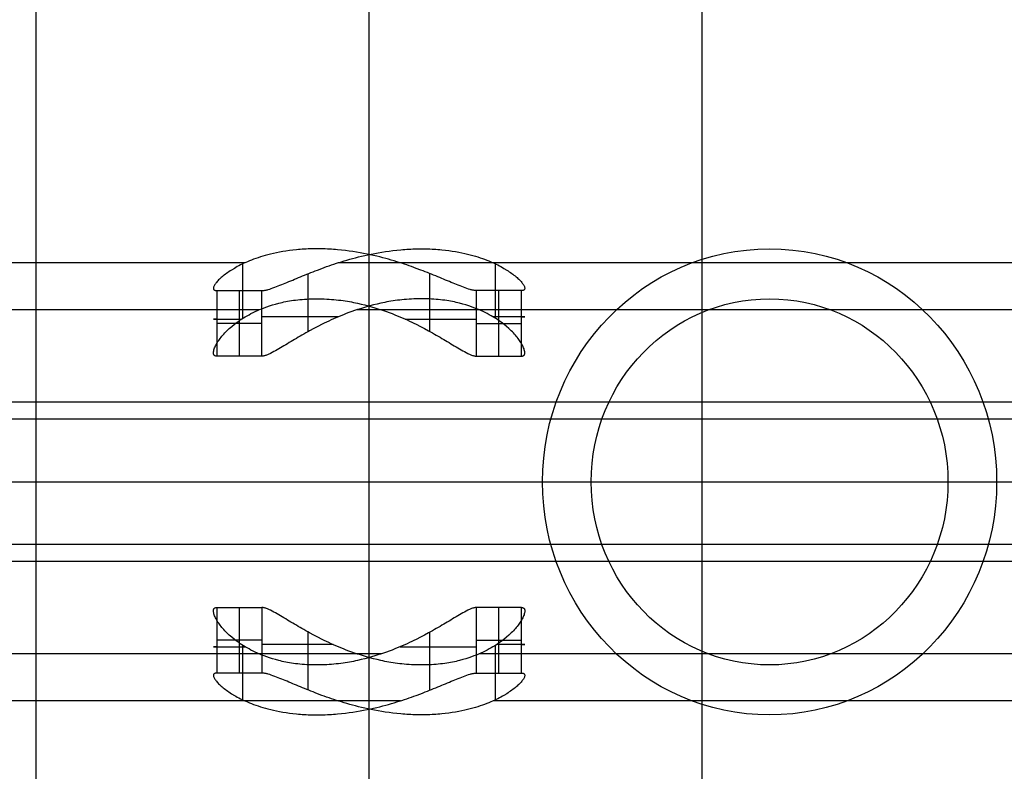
# Model space of a CAD drawing. Extents: x -334 to 592, y -3 to 481.
# Tile 6 of 37: x -20 to 10, y 31 to 54. Entities that reach past the tile are written whole.
import ezdxf

# ---------------------------------------------------------------- set-up
doc = ezdxf.new("R2010")
doc.units = 0
doc.header["$MEASUREMENT"] = 0
doc.layers.add('DEFAULT', color=178, linetype='CONTINUOUS')

msp = doc.modelspace()

# ---------------------------------------------------------------- linework, layer by layer
at = {"layer": 'DEFAULT'}
for p, q in [((-19.547, 13.519), (-19.547, 68.419)), ((-9.547, 13.519, -10), (-9.547, 68.419, -10)), ((-9.547, 13.519, 10), (-9.547, 68.419, 10)), ((0.453, 13.519), (0.453, 68.419)), ((-13.276, 46.397, 5.506), (-34.375, 46.397, 96.898)), ((-13.342, 44.73, 5.426), (-13.342, 46.368, 5.426)), ((34.672, 46.397, -202.178), (-10.485, 46.397, -6.583)), ((-5.753, 44.73, -5.426), (-5.753, 46.368, -5.426)), ((-11.376, 44.333, -6.043), (-11.376, 46.074, -6.043)), ((-7.719, 44.333, 6.043), (-7.719, 46.074, 6.043)), ((-14.12, 45.564, 2.023), (-14.12, 43.594, 2.023)), ((-14.12, 45.564, 2.023), (-12.77, 45.564, -3.823)), ((-13.445, 43.594, -0.9), (-13.445, 45.564, -0.9)), ((-12.77, 43.594, -3.823), (-12.77, 45.564, -3.823)), ((-6.325, 43.594, 3.823), (-6.325, 45.564, 3.823)), ((-4.975, 45.564, -2.023), (-6.325, 45.564, 3.823)), ((-5.65, 43.594, 0.9), (-5.65, 45.564, 0.9)), ((-4.975, 43.594, -2.023), (-4.975, 45.564, -2.023)), ((-12.849, 44.988, 5.94), (-33.875, 44.988, 97.014)), ((35.172, 44.988, -202.062), (-9.911, 44.988, -6.786)), ((-12.77, 44.579, -3.823), (-14.12, 44.579, 2.023)), ((-6.325, 44.579, 3.823), (-4.975, 44.579, -2.023)), ((-12.77, 43.594, -3.823), (-14.12, 43.594, 2.023)), ((-6.325, 43.594, 3.823), (-4.975, 43.594, -2.023)), ((43.414, 42.214, -200.159), (-25.633, 42.214, 98.917)), ((42.041, 41.701, -200.476), (-27.007, 41.701, 98.6)), ((-32.042, 39.819, 97.437), (37.005, 39.819, -201.639)), ((31.969, 37.938, -202.802), (-37.078, 37.938, 96.274)), ((30.595, 37.425, -203.119), (-38.452, 37.425, 95.957)), ((-14.12, 36.045, 2.023), (-14.12, 34.075, 2.023)), ((-14.12, 36.045, 2.023), (-12.77, 36.045, -3.823)), ((-13.445, 34.075, -0.9), (-13.445, 36.045, -0.9)), ((-12.77, 36.045, -3.823), (-12.77, 34.075, -3.823)), ((-6.325, 34.075, 3.823), (-6.325, 36.045, 3.823)), ((-4.975, 36.045, -2.023), (-6.325, 36.045, 3.823)), ((-5.65, 34.075, 0.9), (-5.65, 36.045, 0.9)), ((-4.975, 34.075, -2.023), (-4.975, 36.045, -2.023)), ((-11.376, 33.565, -6.043), (-11.376, 35.306, -6.043)), ((-7.719, 33.565, 6.043), (-7.719, 35.306, 6.043)), ((-12.77, 35.06, -3.823), (-14.12, 35.06, 2.023)), ((-13.342, 33.271, 5.426), (-13.342, 34.909, 5.426)), ((-6.325, 35.06, 3.823), (-4.975, 35.06, -2.023)), ((-5.753, 33.271, -5.426), (-5.753, 34.909, -5.426)), ((-9.183, 34.651, 6.786), (-30.21, 34.651, 97.86)), ((38.838, 34.651, -201.216), (-6.245, 34.651, -5.94)), ((-12.77, 34.075, -3.823), (-14.12, 34.075, 2.023)), ((-6.325, 34.075, 3.823), (-4.975, 34.075, -2.023)), ((-8.61, 33.242, 6.583), (-29.71, 33.242, 97.976)), ((39.337, 33.242, -201.1), (-5.819, 33.242, -5.506))]:
    msp.add_line(p, q, dxfattribs=at)
for points in [[(-6.325, 45.564, 3.823), (-6.34, 45.564, 3.888), (-6.357, 45.566, 3.952), (-6.374, 45.567, 4.015), (-6.392, 45.57, 4.076), (-6.411, 45.573, 4.137), (-6.431, 45.577, 4.197), (-6.451, 45.582, 4.256), (-6.472, 45.587, 4.314), (-6.493, 45.592, 4.371), (-6.516, 45.598, 4.427), (-6.562, 45.612, 4.535), (-6.61, 45.628, 4.64), (-6.659, 45.645, 4.741), (-6.71, 45.664, 4.837), (-6.762, 45.683, 4.93), (-6.815, 45.704, 5.018), (-6.868, 45.725, 5.102), (-6.922, 45.746, 5.183), (-6.975, 45.768, 5.259), (-7.028, 45.79, 5.33), (-7.08, 45.811, 5.398), (-7.137, 45.835, 5.469), (-7.194, 45.858, 5.537), (-7.251, 45.882, 5.602), (-7.309, 45.907, 5.666), (-7.368, 45.931, 5.727), (-7.427, 45.956, 5.787), (-7.487, 45.98, 5.844), (-7.548, 46.005, 5.9), (-7.609, 46.031, 5.954), (-7.672, 46.056, 6.006), (-7.735, 46.081, 6.057), (-7.798, 46.106, 6.106), (-7.863, 46.132, 6.154), (-7.929, 46.157, 6.201), (-7.995, 46.182, 6.246), (-8.131, 46.233, 6.333), (-8.201, 46.259, 6.375), (-8.271, 46.284, 6.416), (-8.343, 46.309, 6.455), (-8.415, 46.334, 6.493), (-8.489, 46.359, 6.53), (-8.564, 46.384, 6.565), (-8.641, 46.409, 6.599), (-8.719, 46.433, 6.632), (-8.799, 46.457, 6.663), (-8.881, 46.481, 6.693), (-8.964, 46.505, 6.721), (-9.05, 46.528, 6.748), (-9.138, 46.551, 6.774), (-9.228, 46.574, 6.798), (-9.32, 46.596, 6.82), (-9.415, 46.618, 6.841), (-9.512, 46.639, 6.86), (-9.611, 46.66, 6.877), (-9.713, 46.681, 6.891), (-9.818, 46.7, 6.904), (-9.925, 46.718, 6.913), (-10.034, 46.736, 6.92), (-10.146, 46.752, 6.924), (-10.26, 46.767, 6.924), (-10.377, 46.78, 6.922), (-10.495, 46.791, 6.915), (-10.556, 46.796, 6.91), (-10.616, 46.801, 6.905), (-10.678, 46.805, 6.898), (-10.739, 46.809, 6.89), (-10.802, 46.812, 6.881), (-10.865, 46.815, 6.872), (-10.928, 46.817, 6.861), (-10.992, 46.818, 6.848), (-11.057, 46.819, 6.835), (-11.122, 46.819, 6.821), (-11.187, 46.819, 6.805), (-11.251, 46.818, 6.789), (-11.314, 46.817, 6.772), (-11.376, 46.815, 6.754), (-11.437, 46.812, 6.735), (-11.496, 46.809, 6.715), (-11.555, 46.805, 6.695), (-11.614, 46.801, 6.674), (-11.671, 46.796, 6.653), (-11.727, 46.791, 6.631), (-11.836, 46.78, 6.584), (-11.942, 46.767, 6.536), (-12.045, 46.752, 6.485), (-12.143, 46.736, 6.433), (-12.239, 46.718, 6.379), (-12.331, 46.7, 6.323), (-12.419, 46.68, 6.266), (-12.505, 46.66, 6.208), (-12.587, 46.639, 6.15), (-12.666, 46.618, 6.09), (-12.742, 46.596, 6.03), (-12.815, 46.574, 5.969), (-12.885, 46.551, 5.908), (-12.953, 46.528, 5.847), (-13.018, 46.505, 5.785), (-13.081, 46.481, 5.723), (-13.141, 46.457, 5.661), (-13.199, 46.433, 5.597), (-13.255, 46.408, 5.534), (-13.309, 46.384, 5.47), (-13.361, 46.359, 5.405), (-13.411, 46.334, 5.34), (-13.46, 46.309, 5.274), (-13.507, 46.284, 5.207), (-13.552, 46.259, 5.14), (-13.596, 46.233, 5.072), (-13.68, 46.183, 4.934), (-13.72, 46.157, 4.864), (-13.759, 46.132, 4.793), (-13.796, 46.106, 4.722), (-13.832, 46.081, 4.65), (-13.866, 46.056, 4.576), (-13.899, 46.031, 4.502), (-13.931, 46.006, 4.427), (-13.961, 45.981, 4.35), (-13.989, 45.956, 4.272), (-14.017, 45.931, 4.193), (-14.042, 45.907, 4.112), (-14.067, 45.883, 4.029), (-14.09, 45.859, 3.945), (-14.111, 45.835, 3.859), (-14.131, 45.812, 3.771), (-14.149, 45.79, 3.687), (-14.165, 45.768, 3.599), (-14.179, 45.747, 3.508), (-14.192, 45.725, 3.412), (-14.203, 45.704, 3.313), (-14.212, 45.683, 3.21), (-14.218, 45.664, 3.105), (-14.221, 45.645, 2.995), (-14.222, 45.628, 2.883), (-14.219, 45.612, 2.768), (-14.213, 45.599, 2.65), (-14.208, 45.592, 2.59), (-14.203, 45.587, 2.529), (-14.196, 45.582, 2.468), (-14.189, 45.577, 2.406), (-14.18, 45.573, 2.344), (-14.17, 45.57, 2.281), (-14.159, 45.567, 2.217), (-14.147, 45.566, 2.153), (-14.134, 45.564, 2.088), (-14.12, 45.564, 2.023)], [(-12.77, 45.564, -3.823), (-12.754, 45.564, -3.888), (-12.738, 45.566, -3.952), (-12.721, 45.567, -4.015), (-12.703, 45.57, -4.076), (-12.684, 45.573, -4.137), (-12.664, 45.577, -4.197), (-12.644, 45.582, -4.256), (-12.623, 45.587, -4.314), (-12.601, 45.592, -4.371), (-12.579, 45.598, -4.427), (-12.533, 45.612, -4.535), (-12.485, 45.628, -4.64), (-12.435, 45.645, -4.741), (-12.384, 45.664, -4.837), (-12.332, 45.683, -4.93), (-12.28, 45.704, -5.018), (-12.226, 45.725, -5.102), (-12.173, 45.746, -5.183), (-12.12, 45.768, -5.259), (-12.067, 45.79, -5.33), (-12.015, 45.811, -5.398), (-11.958, 45.835, -5.469), (-11.901, 45.858, -5.537), (-11.843, 45.882, -5.602), (-11.785, 45.907, -5.666), (-11.727, 45.931, -5.727), (-11.667, 45.956, -5.787), (-11.607, 45.98, -5.844), (-11.547, 46.005, -5.9), (-11.485, 46.031, -5.954), (-11.423, 46.056, -6.006), (-11.36, 46.081, -6.057), (-11.296, 46.106, -6.106), (-11.232, 46.132, -6.154), (-11.166, 46.157, -6.201), (-11.099, 46.182, -6.246), (-10.963, 46.233, -6.333), (-10.894, 46.259, -6.375), (-10.823, 46.284, -6.416), (-10.752, 46.309, -6.455), (-10.679, 46.334, -6.493), (-10.606, 46.359, -6.53), (-10.531, 46.384, -6.565), (-10.454, 46.409, -6.599), (-10.376, 46.433, -6.632), (-10.296, 46.457, -6.663), (-10.214, 46.481, -6.693), (-10.13, 46.505, -6.721), (-10.045, 46.528, -6.748), (-9.957, 46.551, -6.774), (-9.867, 46.574, -6.798), (-9.775, 46.596, -6.82), (-9.68, 46.618, -6.841), (-9.583, 46.639, -6.86), (-9.483, 46.66, -6.877), (-9.381, 46.681, -6.891), (-9.277, 46.7, -6.904), (-9.17, 46.718, -6.913), (-9.06, 46.736, -6.92), (-8.949, 46.752, -6.924), (-8.834, 46.767, -6.924), (-8.718, 46.78, -6.922), (-8.599, 46.791, -6.915), (-8.539, 46.796, -6.91), (-8.478, 46.801, -6.905), (-8.417, 46.805, -6.898), (-8.355, 46.809, -6.89), (-8.293, 46.812, -6.881), (-8.23, 46.815, -6.872), (-8.166, 46.817, -6.861), (-8.102, 46.818, -6.848), (-8.038, 46.819, -6.835), (-7.973, 46.819, -6.821), (-7.908, 46.819, -6.805), (-7.844, 46.818, -6.789), (-7.781, 46.817, -6.772), (-7.719, 46.815, -6.754), (-7.658, 46.812, -6.735), (-7.598, 46.809, -6.715), (-7.539, 46.805, -6.695), (-7.481, 46.801, -6.674), (-7.424, 46.796, -6.653), (-7.368, 46.791, -6.631), (-7.258, 46.78, -6.584), (-7.152, 46.767, -6.536), (-7.05, 46.752, -6.485), (-6.951, 46.736, -6.433), (-6.856, 46.718, -6.379), (-6.764, 46.7, -6.323), (-6.675, 46.68, -6.266), (-6.59, 46.66, -6.208), (-6.508, 46.639, -6.15), (-6.429, 46.618, -6.09), (-6.353, 46.596, -6.03), (-6.28, 46.574, -5.969), (-6.209, 46.551, -5.908), (-6.142, 46.528, -5.847), (-6.077, 46.505, -5.785), (-6.014, 46.481, -5.723), (-5.954, 46.457, -5.661), (-5.895, 46.433, -5.597), (-5.839, 46.408, -5.534), (-5.786, 46.384, -5.47), (-5.733, 46.359, -5.405), (-5.683, 46.334, -5.34), (-5.635, 46.309, -5.274), (-5.588, 46.284, -5.207), (-5.542, 46.259, -5.14), (-5.498, 46.233, -5.072), (-5.414, 46.183, -4.934), (-5.374, 46.157, -4.864), (-5.336, 46.132, -4.793), (-5.299, 46.106, -4.722), (-5.263, 46.081, -4.65), (-5.229, 46.056, -4.576), (-5.196, 46.031, -4.502), (-5.164, 46.006, -4.427), (-5.134, 45.981, -4.35), (-5.105, 45.956, -4.272), (-5.078, 45.931, -4.193), (-5.052, 45.907, -4.112), (-5.028, 45.883, -4.029), (-5.005, 45.859, -3.945), (-4.983, 45.835, -3.859), (-4.963, 45.812, -3.771), (-4.946, 45.79, -3.687), (-4.93, 45.768, -3.599), (-4.916, 45.747, -3.508), (-4.903, 45.725, -3.412), (-4.892, 45.704, -3.313), (-4.883, 45.683, -3.21), (-4.877, 45.664, -3.105), (-4.873, 45.645, -2.995), (-4.873, 45.628, -2.883), (-4.876, 45.612, -2.768), (-4.882, 45.599, -2.65), (-4.886, 45.592, -2.59), (-4.892, 45.587, -2.529), (-4.898, 45.582, -2.468), (-4.906, 45.577, -2.406), (-4.915, 45.573, -2.344), (-4.924, 45.57, -2.281), (-4.935, 45.567, -2.217), (-4.947, 45.566, -2.153), (-4.961, 45.564, -2.088), (-4.975, 45.564, -2.023)], [(-14.12, 43.594, 2.023), (-14.137, 43.595, 2.103), (-14.153, 43.597, 2.18), (-14.167, 43.601, 2.254), (-14.179, 43.606, 2.325), (-14.189, 43.612, 2.394), (-14.198, 43.619, 2.461), (-14.205, 43.627, 2.526), (-14.211, 43.636, 2.589), (-14.215, 43.645, 2.65), (-14.219, 43.656, 2.71), (-14.221, 43.667, 2.768), (-14.222, 43.679, 2.826), (-14.223, 43.704, 2.937), (-14.22, 43.73, 3.046), (-14.216, 43.758, 3.152), (-14.209, 43.786, 3.253), (-14.2, 43.815, 3.351), (-14.189, 43.845, 3.444), (-14.176, 43.875, 3.535), (-14.161, 43.906, 3.622), (-14.144, 43.938, 3.708), (-14.127, 43.969, 3.792), (-14.108, 44.001, 3.874), (-14.087, 44.033, 3.954), (-14.066, 44.065, 4.032), (-14.043, 44.097, 4.109), (-14.019, 44.129, 4.184), (-13.994, 44.161, 4.258), (-13.968, 44.193, 4.331), (-13.94, 44.226, 4.403), (-13.911, 44.259, 4.473), (-13.881, 44.291, 4.542), (-13.85, 44.324, 4.611), (-13.817, 44.357, 4.679), (-13.748, 44.422, 4.813), (-13.674, 44.487, 4.945), (-13.594, 44.553, 5.075), (-13.553, 44.585, 5.14), (-13.509, 44.618, 5.204), (-13.464, 44.65, 5.268), (-13.417, 44.682, 5.332), (-13.369, 44.715, 5.395), (-13.319, 44.746, 5.458), (-13.266, 44.778, 5.52), (-13.212, 44.81, 5.583), (-13.155, 44.841, 5.645), (-13.096, 44.872, 5.707), (-13.035, 44.903, 5.768), (-12.971, 44.933, 5.829), (-12.905, 44.964, 5.89), (-12.836, 44.993, 5.951), (-12.768, 45.021, 6.008), (-12.696, 45.05, 6.067), (-12.62, 45.078, 6.126), (-12.538, 45.106, 6.187), (-12.452, 45.134, 6.247), (-12.36, 45.161, 6.308), (-12.263, 45.187, 6.367), (-12.212, 45.199, 6.397), (-12.16, 45.211, 6.426), (-12.107, 45.223, 6.456), (-12.052, 45.234, 6.484), (-11.996, 45.245, 6.513), (-11.938, 45.255, 6.54), (-11.879, 45.265, 6.568), (-11.818, 45.273, 6.594), (-11.755, 45.282, 6.621), (-11.692, 45.289, 6.646), (-11.626, 45.296, 6.671), (-11.559, 45.302, 6.695), (-11.49, 45.307, 6.718), (-11.42, 45.311, 6.74), (-11.348, 45.315, 6.762), (-11.274, 45.317, 6.782), (-11.199, 45.319, 6.802), (-11.122, 45.319, 6.821), (-11.045, 45.319, 6.838), (-10.968, 45.317, 6.853), (-10.893, 45.315, 6.867), (-10.819, 45.311, 6.879), (-10.746, 45.307, 6.89), (-10.674, 45.302, 6.899), (-10.603, 45.296, 6.907), (-10.534, 45.289, 6.913), (-10.465, 45.282, 6.918), (-10.398, 45.273, 6.922), (-10.331, 45.265, 6.925), (-10.266, 45.255, 6.926), (-10.202, 45.245, 6.927), (-10.139, 45.234, 6.926), (-10.077, 45.223, 6.924), (-10.016, 45.212, 6.921), (-9.957, 45.199, 6.918), (-9.898, 45.187, 6.913), (-9.785, 45.161, 6.902), (-9.676, 45.134, 6.888), (-9.572, 45.106, 6.872), (-9.472, 45.078, 6.853), (-9.377, 45.05, 6.833), (-9.287, 45.021, 6.812), (-9.201, 44.994, 6.791), (-9.112, 44.964, 6.766), (-9.026, 44.934, 6.74), (-8.942, 44.903, 6.713), (-8.86, 44.872, 6.685), (-8.78, 44.841, 6.655), (-8.701, 44.81, 6.624), (-8.625, 44.778, 6.592), (-8.551, 44.747, 6.559), (-8.478, 44.715, 6.524), (-8.406, 44.682, 6.489), (-8.336, 44.65, 6.452), (-8.268, 44.618, 6.414), (-8.201, 44.585, 6.375), (-8.135, 44.553, 6.335), (-8.006, 44.487, 6.253), (-7.881, 44.422, 6.167), (-7.761, 44.357, 6.077), (-7.702, 44.324, 6.031), (-7.643, 44.291, 5.983), (-7.586, 44.259, 5.933), (-7.529, 44.226, 5.883), (-7.473, 44.194, 5.831), (-7.417, 44.161, 5.777), (-7.362, 44.129, 5.722), (-7.308, 44.097, 5.664), (-7.254, 44.065, 5.605), (-7.2, 44.033, 5.544), (-7.147, 44.001, 5.481), (-7.094, 43.97, 5.416), (-7.041, 43.938, 5.349), (-6.989, 43.907, 5.279), (-6.937, 43.876, 5.206), (-6.886, 43.845, 5.131), (-6.835, 43.815, 5.051), (-6.784, 43.786, 4.968), (-6.733, 43.758, 4.88), (-6.683, 43.731, 4.787), (-6.633, 43.704, 4.69), (-6.584, 43.679, 4.589), (-6.56, 43.667, 4.537), (-6.537, 43.656, 4.484), (-6.514, 43.646, 4.429), (-6.491, 43.636, 4.371), (-6.468, 43.627, 4.312), (-6.447, 43.619, 4.251), (-6.425, 43.612, 4.187), (-6.404, 43.606, 4.12), (-6.383, 43.601, 4.051), (-6.363, 43.597, 3.978), (-6.344, 43.595, 3.902), (-6.325, 43.594, 3.823)], [(-4.975, 43.594, -2.023), (-4.957, 43.595, -2.103), (-4.942, 43.597, -2.18), (-4.928, 43.601, -2.254), (-4.916, 43.606, -2.325), (-4.906, 43.612, -2.394), (-4.897, 43.619, -2.461), (-4.89, 43.627, -2.526), (-4.884, 43.636, -2.589), (-4.879, 43.645, -2.65), (-4.876, 43.656, -2.71), (-4.874, 43.667, -2.768), (-4.872, 43.679, -2.826), (-4.872, 43.704, -2.937), (-4.874, 43.73, -3.046), (-4.879, 43.758, -3.152), (-4.886, 43.786, -3.253), (-4.895, 43.815, -3.351), (-4.906, 43.845, -3.444), (-4.919, 43.875, -3.535), (-4.934, 43.906, -3.622), (-4.95, 43.938, -3.708), (-4.968, 43.969, -3.792), (-4.987, 44.001, -3.874), (-5.007, 44.033, -3.954), (-5.029, 44.065, -4.032), (-5.051, 44.097, -4.109), (-5.075, 44.129, -4.184), (-5.1, 44.161, -4.258), (-5.127, 44.193, -4.331), (-5.154, 44.226, -4.403), (-5.183, 44.259, -4.473), (-5.213, 44.291, -4.542), (-5.245, 44.324, -4.611), (-5.278, 44.357, -4.679), (-5.347, 44.422, -4.813), (-5.421, 44.487, -4.945), (-5.5, 44.553, -5.075), (-5.542, 44.585, -5.14), (-5.586, 44.618, -5.204), (-5.631, 44.65, -5.268), (-5.677, 44.682, -5.332), (-5.726, 44.715, -5.395), (-5.776, 44.746, -5.458), (-5.829, 44.778, -5.52), (-5.883, 44.81, -5.583), (-5.94, 44.841, -5.645), (-5.999, 44.872, -5.707), (-6.06, 44.903, -5.768), (-6.124, 44.933, -5.829), (-6.19, 44.964, -5.89), (-6.259, 44.993, -5.951), (-6.326, 45.021, -6.008), (-6.398, 45.05, -6.067), (-6.475, 45.078, -6.126), (-6.557, 45.106, -6.187), (-6.643, 45.134, -6.247), (-6.735, 45.161, -6.308), (-6.832, 45.187, -6.367), (-6.882, 45.199, -6.397), (-6.934, 45.211, -6.426), (-6.988, 45.223, -6.456), (-7.043, 45.234, -6.484), (-7.099, 45.245, -6.513), (-7.157, 45.255, -6.54), (-7.216, 45.265, -6.568), (-7.277, 45.273, -6.594), (-7.339, 45.282, -6.621), (-7.403, 45.289, -6.646), (-7.469, 45.296, -6.671), (-7.536, 45.302, -6.695), (-7.604, 45.307, -6.718), (-7.675, 45.311, -6.74), (-7.747, 45.315, -6.762), (-7.82, 45.317, -6.782), (-7.896, 45.319, -6.802), (-7.973, 45.319, -6.821), (-8.05, 45.319, -6.838), (-8.126, 45.317, -6.853), (-8.202, 45.315, -6.867), (-8.276, 45.311, -6.879), (-8.349, 45.307, -6.89), (-8.42, 45.302, -6.899), (-8.491, 45.296, -6.907), (-8.561, 45.289, -6.913), (-8.63, 45.282, -6.918), (-8.697, 45.273, -6.922), (-8.763, 45.265, -6.925), (-8.829, 45.255, -6.926), (-8.893, 45.245, -6.927), (-8.956, 45.234, -6.926), (-9.018, 45.223, -6.924), (-9.078, 45.212, -6.921), (-9.138, 45.199, -6.918), (-9.196, 45.187, -6.913), (-9.31, 45.161, -6.902), (-9.419, 45.134, -6.888), (-9.523, 45.106, -6.872), (-9.623, 45.078, -6.853), (-9.718, 45.05, -6.833), (-9.808, 45.021, -6.812), (-9.894, 44.994, -6.791), (-9.982, 44.964, -6.766), (-10.069, 44.934, -6.74), (-10.153, 44.903, -6.713), (-10.235, 44.872, -6.685), (-10.315, 44.841, -6.655), (-10.393, 44.81, -6.624), (-10.47, 44.778, -6.592), (-10.544, 44.747, -6.559), (-10.617, 44.715, -6.524), (-10.688, 44.682, -6.489), (-10.758, 44.65, -6.452), (-10.827, 44.618, -6.414), (-10.894, 44.585, -6.375), (-10.96, 44.553, -6.335), (-11.089, 44.487, -6.253), (-11.213, 44.422, -6.167), (-11.334, 44.357, -6.077), (-11.393, 44.324, -6.031), (-11.451, 44.291, -5.983), (-11.509, 44.259, -5.933), (-11.566, 44.226, -5.883), (-11.622, 44.194, -5.831), (-11.677, 44.161, -5.777), (-11.732, 44.129, -5.722), (-11.787, 44.097, -5.664), (-11.841, 44.065, -5.605), (-11.894, 44.033, -5.544), (-11.947, 44.001, -5.481), (-12, 43.97, -5.416), (-12.053, 43.938, -5.349), (-12.106, 43.907, -5.279), (-12.158, 43.876, -5.206), (-12.209, 43.845, -5.131), (-12.26, 43.815, -5.051), (-12.311, 43.786, -4.968), (-12.361, 43.758, -4.88), (-12.412, 43.731, -4.787), (-12.462, 43.704, -4.69), (-12.511, 43.679, -4.589), (-12.534, 43.667, -4.537), (-12.558, 43.656, -4.484), (-12.581, 43.646, -4.429), (-12.604, 43.636, -4.371), (-12.626, 43.627, -4.312), (-12.648, 43.619, -4.251), (-12.67, 43.612, -4.187), (-12.691, 43.606, -4.12), (-12.711, 43.601, -4.051), (-12.731, 43.597, -3.978), (-12.751, 43.595, -3.902), (-12.77, 43.594, -3.823)], [(-6.325, 36.045, 3.823), (-6.344, 36.044, 3.902), (-6.363, 36.042, 3.978), (-6.383, 36.038, 4.051), (-6.404, 36.033, 4.12), (-6.425, 36.027, 4.187), (-6.446, 36.02, 4.251), (-6.468, 36.012, 4.312), (-6.491, 36.003, 4.371), (-6.514, 35.993, 4.428), (-6.537, 35.983, 4.483), (-6.56, 35.972, 4.537), (-6.584, 35.96, 4.589), (-6.633, 35.935, 4.689), (-6.683, 35.908, 4.787), (-6.733, 35.881, 4.88), (-6.784, 35.853, 4.968), (-6.835, 35.824, 5.051), (-6.886, 35.794, 5.13), (-6.937, 35.764, 5.206), (-6.989, 35.732, 5.278), (-7.041, 35.701, 5.348), (-7.094, 35.669, 5.416), (-7.147, 35.638, 5.481), (-7.2, 35.606, 5.544), (-7.254, 35.574, 5.605), (-7.308, 35.542, 5.664), (-7.362, 35.51, 5.721), (-7.417, 35.478, 5.777), (-7.473, 35.445, 5.831), (-7.529, 35.413, 5.883), (-7.586, 35.38, 5.933), (-7.643, 35.348, 5.983), (-7.702, 35.315, 6.031), (-7.761, 35.282, 6.077), (-7.882, 35.217, 6.167), (-8.006, 35.151, 6.253), (-8.135, 35.086, 6.335), (-8.201, 35.054, 6.375), (-8.268, 35.021, 6.414), (-8.336, 34.989, 6.452), (-8.406, 34.956, 6.488), (-8.477, 34.924, 6.524), (-8.55, 34.892, 6.559), (-8.625, 34.861, 6.592), (-8.701, 34.829, 6.624), (-8.779, 34.798, 6.655), (-8.859, 34.767, 6.685), (-8.941, 34.736, 6.713), (-9.026, 34.705, 6.74), (-9.112, 34.675, 6.766), (-9.201, 34.645, 6.79), (-9.286, 34.618, 6.812), (-9.377, 34.589, 6.833), (-9.472, 34.561, 6.853), (-9.571, 34.533, 6.872), (-9.676, 34.505, 6.888), (-9.785, 34.478, 6.902), (-9.898, 34.452, 6.913), (-9.957, 34.439, 6.918), (-10.016, 34.427, 6.921), (-10.077, 34.416, 6.924), (-10.139, 34.405, 6.926), (-10.202, 34.394, 6.927), (-10.266, 34.384, 6.926), (-10.331, 34.374, 6.925), (-10.397, 34.365, 6.922), (-10.465, 34.357, 6.918), (-10.534, 34.35, 6.913), (-10.603, 34.343, 6.907), (-10.674, 34.337, 6.899), (-10.746, 34.332, 6.89), (-10.819, 34.327, 6.879), (-10.893, 34.324, 6.867), (-10.968, 34.321, 6.853), (-11.045, 34.32, 6.838), (-11.122, 34.319, 6.821), (-11.199, 34.32, 6.802), (-11.274, 34.321, 6.783), (-11.348, 34.324, 6.762), (-11.42, 34.327, 6.74), (-11.49, 34.332, 6.718), (-11.559, 34.337, 6.695), (-11.626, 34.343, 6.671), (-11.691, 34.35, 6.646), (-11.755, 34.357, 6.621), (-11.818, 34.365, 6.594), (-11.878, 34.374, 6.568), (-11.938, 34.384, 6.54), (-11.995, 34.394, 6.513), (-12.052, 34.405, 6.484), (-12.107, 34.416, 6.456), (-12.16, 34.427, 6.427), (-12.212, 34.439, 6.397), (-12.262, 34.452, 6.368), (-12.36, 34.478, 6.308), (-12.451, 34.505, 6.247), (-12.538, 34.532, 6.187), (-12.619, 34.561, 6.127), (-12.696, 34.589, 6.067), (-12.768, 34.617, 6.009), (-12.835, 34.645, 5.951), (-12.904, 34.675, 5.891), (-12.971, 34.705, 5.83), (-13.034, 34.736, 5.768), (-13.096, 34.767, 5.707), (-13.155, 34.798, 5.645), (-13.211, 34.829, 5.583), (-13.266, 34.861, 5.521), (-13.318, 34.892, 5.458), (-13.369, 34.924, 5.395), (-13.417, 34.956, 5.332), (-13.464, 34.989, 5.268), (-13.509, 35.021, 5.204), (-13.553, 35.054, 5.14), (-13.594, 35.086, 5.075), (-13.674, 35.152, 4.944), (-13.748, 35.217, 4.813), (-13.817, 35.282, 4.679), (-13.85, 35.315, 4.611), (-13.881, 35.348, 4.543), (-13.911, 35.38, 4.473), (-13.94, 35.413, 4.403), (-13.968, 35.445, 4.331), (-13.994, 35.478, 4.259), (-14.019, 35.51, 4.185), (-14.043, 35.542, 4.109), (-14.066, 35.574, 4.033), (-14.087, 35.606, 3.954), (-14.107, 35.638, 3.875), (-14.126, 35.669, 3.793), (-14.144, 35.701, 3.709), (-14.161, 35.732, 3.623), (-14.176, 35.763, 3.535), (-14.189, 35.794, 3.444), (-14.2, 35.824, 3.351), (-14.209, 35.853, 3.254), (-14.216, 35.881, 3.153), (-14.22, 35.908, 3.047), (-14.223, 35.935, 2.937), (-14.222, 35.96, 2.826), (-14.221, 35.972, 2.769), (-14.219, 35.983, 2.71), (-14.215, 35.993, 2.65), (-14.211, 36.003, 2.589), (-14.205, 36.012, 2.526), (-14.198, 36.02, 2.461), (-14.189, 36.027, 2.395), (-14.179, 36.033, 2.325), (-14.167, 36.038, 2.254), (-14.153, 36.042, 2.18), (-14.137, 36.044, 2.103), (-14.12, 36.045, 2.023)], [(-4.975, 36.045, -2.023), (-4.957, 36.044, -2.103), (-4.942, 36.042, -2.18), (-4.928, 36.038, -2.254), (-4.916, 36.033, -2.325), (-4.906, 36.027, -2.395), (-4.897, 36.02, -2.461), (-4.89, 36.012, -2.526), (-4.884, 36.003, -2.589), (-4.879, 35.993, -2.65), (-4.876, 35.983, -2.71), (-4.874, 35.972, -2.769), (-4.872, 35.96, -2.826), (-4.872, 35.935, -2.937), (-4.874, 35.908, -3.047), (-4.879, 35.881, -3.153), (-4.886, 35.853, -3.254), (-4.895, 35.824, -3.351), (-4.906, 35.794, -3.444), (-4.919, 35.763, -3.535), (-4.934, 35.732, -3.623), (-4.95, 35.701, -3.709), (-4.968, 35.669, -3.793), (-4.987, 35.638, -3.875), (-5.007, 35.606, -3.954), (-5.029, 35.574, -4.033), (-5.052, 35.542, -4.109), (-5.075, 35.51, -4.185), (-5.101, 35.478, -4.259), (-5.127, 35.445, -4.331), (-5.155, 35.413, -4.403), (-5.183, 35.38, -4.473), (-5.214, 35.348, -4.543), (-5.245, 35.315, -4.611), (-5.278, 35.282, -4.679), (-5.347, 35.217, -4.813), (-5.421, 35.152, -4.944), (-5.5, 35.086, -5.075), (-5.542, 35.054, -5.14), (-5.586, 35.021, -5.204), (-5.631, 34.989, -5.268), (-5.677, 34.956, -5.332), (-5.726, 34.924, -5.395), (-5.776, 34.892, -5.458), (-5.829, 34.861, -5.521), (-5.883, 34.829, -5.583), (-5.94, 34.798, -5.645), (-5.999, 34.767, -5.707), (-6.06, 34.736, -5.768), (-6.124, 34.705, -5.83), (-6.19, 34.675, -5.891), (-6.259, 34.645, -5.951), (-6.327, 34.617, -6.009), (-6.399, 34.589, -6.067), (-6.475, 34.561, -6.127), (-6.557, 34.532, -6.187), (-6.643, 34.505, -6.247), (-6.735, 34.478, -6.308), (-6.832, 34.452, -6.368), (-6.883, 34.439, -6.397), (-6.935, 34.427, -6.427), (-6.988, 34.416, -6.456), (-7.043, 34.405, -6.484), (-7.099, 34.394, -6.513), (-7.157, 34.384, -6.54), (-7.216, 34.374, -6.568), (-7.277, 34.365, -6.594), (-7.339, 34.357, -6.621), (-7.403, 34.35, -6.646), (-7.469, 34.343, -6.671), (-7.536, 34.337, -6.695), (-7.604, 34.332, -6.718), (-7.675, 34.327, -6.74), (-7.747, 34.324, -6.762), (-7.82, 34.321, -6.783), (-7.896, 34.32, -6.802), (-7.973, 34.319, -6.821), (-8.05, 34.32, -6.838), (-8.126, 34.321, -6.853), (-8.202, 34.324, -6.867), (-8.276, 34.327, -6.879), (-8.349, 34.332, -6.89), (-8.421, 34.337, -6.899), (-8.491, 34.343, -6.907), (-8.561, 34.35, -6.913), (-8.63, 34.357, -6.918), (-8.697, 34.365, -6.922), (-8.764, 34.374, -6.925), (-8.829, 34.384, -6.926), (-8.893, 34.394, -6.927), (-8.956, 34.405, -6.926), (-9.018, 34.416, -6.924), (-9.079, 34.427, -6.921), (-9.138, 34.439, -6.918), (-9.197, 34.452, -6.913), (-9.31, 34.478, -6.902), (-9.419, 34.505, -6.888), (-9.523, 34.533, -6.872), (-9.623, 34.561, -6.853), (-9.718, 34.589, -6.833), (-9.808, 34.618, -6.812), (-9.894, 34.645, -6.79), (-9.983, 34.675, -6.766), (-10.069, 34.705, -6.74), (-10.153, 34.736, -6.713), (-10.235, 34.767, -6.685), (-10.315, 34.798, -6.655), (-10.393, 34.829, -6.624), (-10.47, 34.861, -6.592), (-10.544, 34.892, -6.559), (-10.617, 34.924, -6.524), (-10.689, 34.956, -6.488), (-10.758, 34.989, -6.452), (-10.827, 35.021, -6.414), (-10.894, 35.054, -6.375), (-10.96, 35.086, -6.335), (-11.089, 35.151, -6.253), (-11.213, 35.217, -6.167), (-11.334, 35.282, -6.077), (-11.393, 35.315, -6.031), (-11.451, 35.348, -5.983), (-11.509, 35.38, -5.933), (-11.566, 35.413, -5.883), (-11.622, 35.445, -5.831), (-11.677, 35.478, -5.777), (-11.732, 35.51, -5.721), (-11.787, 35.542, -5.664), (-11.841, 35.574, -5.605), (-11.895, 35.606, -5.544), (-11.948, 35.638, -5.481), (-12.001, 35.669, -5.416), (-12.054, 35.701, -5.348), (-12.106, 35.732, -5.278), (-12.158, 35.764, -5.206), (-12.209, 35.794, -5.13), (-12.26, 35.824, -5.051), (-12.311, 35.853, -4.968), (-12.361, 35.881, -4.88), (-12.412, 35.908, -4.787), (-12.462, 35.935, -4.689), (-12.511, 35.96, -4.589), (-12.535, 35.972, -4.537), (-12.558, 35.983, -4.483), (-12.581, 35.993, -4.428), (-12.604, 36.003, -4.371), (-12.626, 36.012, -4.312), (-12.648, 36.02, -4.251), (-12.67, 36.027, -4.187), (-12.691, 36.033, -4.12), (-12.711, 36.038, -4.051), (-12.731, 36.042, -3.978), (-12.751, 36.044, -3.902), (-12.77, 36.045, -3.823)], [(-14.12, 34.075, 2.023), (-14.134, 34.074, 2.088), (-14.147, 34.073, 2.153), (-14.159, 34.071, 2.217), (-14.17, 34.069, 2.281), (-14.18, 34.066, 2.344), (-14.189, 34.062, 2.406), (-14.196, 34.057, 2.468), (-14.203, 34.052, 2.529), (-14.208, 34.047, 2.59), (-14.213, 34.04, 2.65), (-14.219, 34.027, 2.768), (-14.222, 34.011, 2.883), (-14.221, 33.994, 2.995), (-14.218, 33.975, 3.104), (-14.212, 33.956, 3.21), (-14.203, 33.935, 3.312), (-14.192, 33.914, 3.412), (-14.179, 33.893, 3.507), (-14.165, 33.871, 3.599), (-14.149, 33.849, 3.686), (-14.131, 33.828, 3.77), (-14.111, 33.804, 3.858), (-14.09, 33.78, 3.944), (-14.067, 33.756, 4.029), (-14.043, 33.732, 4.111), (-14.017, 33.708, 4.192), (-13.99, 33.683, 4.272), (-13.961, 33.658, 4.35), (-13.931, 33.633, 4.427), (-13.899, 33.608, 4.502), (-13.866, 33.583, 4.576), (-13.832, 33.558, 4.649), (-13.796, 33.533, 4.722), (-13.759, 33.507, 4.793), (-13.72, 33.482, 4.864), (-13.68, 33.456, 4.933), (-13.596, 33.406, 5.072), (-13.552, 33.38, 5.14), (-13.507, 33.355, 5.207), (-13.46, 33.33, 5.274), (-13.411, 33.305, 5.34), (-13.361, 33.28, 5.405), (-13.309, 33.255, 5.47), (-13.255, 33.23, 5.534), (-13.199, 33.206, 5.598), (-13.141, 33.182, 5.661), (-13.081, 33.158, 5.723), (-13.018, 33.134, 5.786), (-12.953, 33.111, 5.847), (-12.885, 33.088, 5.909), (-12.815, 33.065, 5.97), (-12.741, 33.043, 6.03), (-12.665, 33.021, 6.09), (-12.587, 33, 6.15), (-12.504, 32.979, 6.209), (-12.419, 32.958, 6.267), (-12.33, 32.939, 6.324), (-12.238, 32.92, 6.379), (-12.143, 32.903, 6.433), (-12.044, 32.887, 6.486), (-11.942, 32.872, 6.536), (-11.836, 32.859, 6.585), (-11.727, 32.848, 6.631), (-11.67, 32.842, 6.653), (-11.613, 32.838, 6.674), (-11.555, 32.834, 6.695), (-11.496, 32.83, 6.715), (-11.436, 32.827, 6.735), (-11.375, 32.824, 6.754), (-11.314, 32.822, 6.772), (-11.251, 32.821, 6.789), (-11.187, 32.82, 6.805), (-11.122, 32.819, 6.821), (-11.057, 32.82, 6.835), (-10.992, 32.821, 6.848), (-10.928, 32.822, 6.861), (-10.865, 32.824, 6.872), (-10.802, 32.827, 6.881), (-10.739, 32.83, 6.89), (-10.677, 32.834, 6.898), (-10.616, 32.838, 6.905), (-10.555, 32.842, 6.91), (-10.495, 32.848, 6.915), (-10.376, 32.859, 6.922), (-10.26, 32.872, 6.924), (-10.146, 32.887, 6.924), (-10.034, 32.903, 6.92), (-9.925, 32.921, 6.913), (-9.818, 32.939, 6.904), (-9.713, 32.958, 6.891), (-9.611, 32.979, 6.877), (-9.511, 33, 6.86), (-9.414, 33.021, 6.841), (-9.319, 33.043, 6.82), (-9.227, 33.065, 6.797), (-9.137, 33.088, 6.774), (-9.05, 33.111, 6.748), (-8.964, 33.134, 6.721), (-8.88, 33.158, 6.693), (-8.799, 33.182, 6.663), (-8.719, 33.206, 6.632), (-8.641, 33.23, 6.599), (-8.564, 33.255, 6.565), (-8.489, 33.28, 6.53), (-8.415, 33.305, 6.493), (-8.343, 33.33, 6.455), (-8.271, 33.355, 6.416), (-8.201, 33.38, 6.375), (-8.131, 33.406, 6.333), (-7.995, 33.456, 6.246), (-7.929, 33.482, 6.201), (-7.863, 33.507, 6.154), (-7.799, 33.533, 6.106), (-7.735, 33.558, 6.057), (-7.672, 33.583, 6.007), (-7.61, 33.608, 5.954), (-7.548, 33.633, 5.9), (-7.488, 33.658, 5.845), (-7.428, 33.683, 5.787), (-7.368, 33.708, 5.728), (-7.31, 33.732, 5.666), (-7.252, 33.756, 5.603), (-7.194, 33.78, 5.537), (-7.137, 33.804, 5.469), (-7.08, 33.827, 5.399), (-7.028, 33.849, 5.331), (-6.975, 33.871, 5.259), (-6.922, 33.892, 5.183), (-6.869, 33.914, 5.103), (-6.815, 33.935, 5.019), (-6.762, 33.956, 4.93), (-6.71, 33.975, 4.838), (-6.659, 33.994, 4.741), (-6.61, 34.011, 4.64), (-6.562, 34.027, 4.536), (-6.516, 34.04, 4.427), (-6.494, 34.047, 4.371), (-6.472, 34.052, 4.314), (-6.451, 34.057, 4.256), (-6.431, 34.062, 4.197), (-6.411, 34.066, 4.137), (-6.392, 34.069, 4.077), (-6.374, 34.071, 4.015), (-6.357, 34.073, 3.952), (-6.34, 34.074, 3.888), (-6.325, 34.075, 3.823)], [(-4.975, 34.075, -2.023), (-4.961, 34.074, -2.088), (-4.947, 34.073, -2.153), (-4.935, 34.071, -2.217), (-4.924, 34.069, -2.281), (-4.915, 34.066, -2.344), (-4.906, 34.062, -2.406), (-4.899, 34.057, -2.468), (-4.892, 34.052, -2.529), (-4.886, 34.047, -2.59), (-4.882, 34.04, -2.65), (-4.876, 34.027, -2.768), (-4.873, 34.011, -2.883), (-4.873, 33.994, -2.995), (-4.877, 33.975, -3.104), (-4.883, 33.956, -3.21), (-4.892, 33.935, -3.312), (-4.903, 33.914, -3.412), (-4.915, 33.893, -3.507), (-4.93, 33.871, -3.599), (-4.946, 33.849, -3.686), (-4.963, 33.828, -3.77), (-4.983, 33.804, -3.858), (-5.005, 33.78, -3.944), (-5.028, 33.756, -4.029), (-5.052, 33.732, -4.111), (-5.078, 33.708, -4.192), (-5.105, 33.683, -4.272), (-5.134, 33.658, -4.35), (-5.164, 33.633, -4.427), (-5.195, 33.608, -4.502), (-5.228, 33.583, -4.576), (-5.263, 33.558, -4.649), (-5.299, 33.533, -4.722), (-5.336, 33.507, -4.793), (-5.374, 33.482, -4.864), (-5.414, 33.456, -4.933), (-5.498, 33.406, -5.072), (-5.542, 33.38, -5.14), (-5.588, 33.355, -5.207), (-5.635, 33.33, -5.274), (-5.683, 33.305, -5.34), (-5.734, 33.28, -5.405), (-5.786, 33.255, -5.47), (-5.84, 33.23, -5.534), (-5.896, 33.206, -5.598), (-5.954, 33.182, -5.661), (-6.014, 33.158, -5.723), (-6.077, 33.134, -5.786), (-6.142, 33.111, -5.847), (-6.21, 33.088, -5.909), (-6.28, 33.065, -5.97), (-6.353, 33.043, -6.03), (-6.429, 33.021, -6.09), (-6.508, 33, -6.15), (-6.59, 32.979, -6.209), (-6.676, 32.958, -6.267), (-6.764, 32.939, -6.324), (-6.856, 32.92, -6.379), (-6.952, 32.903, -6.433), (-7.05, 32.887, -6.486), (-7.153, 32.872, -6.536), (-7.259, 32.859, -6.585), (-7.368, 32.848, -6.631), (-7.424, 32.842, -6.653), (-7.481, 32.838, -6.674), (-7.539, 32.834, -6.695), (-7.598, 32.83, -6.715), (-7.658, 32.827, -6.735), (-7.719, 32.824, -6.754), (-7.781, 32.822, -6.772), (-7.844, 32.821, -6.789), (-7.908, 32.82, -6.805), (-7.973, 32.819, -6.821), (-8.038, 32.82, -6.835), (-8.102, 32.821, -6.848), (-8.166, 32.822, -6.861), (-8.23, 32.824, -6.872), (-8.293, 32.827, -6.881), (-8.355, 32.83, -6.89), (-8.417, 32.834, -6.898), (-8.479, 32.838, -6.905), (-8.539, 32.842, -6.91), (-8.6, 32.848, -6.915), (-8.718, 32.859, -6.922), (-8.835, 32.872, -6.924), (-8.949, 32.887, -6.924), (-9.061, 32.903, -6.92), (-9.17, 32.921, -6.913), (-9.277, 32.939, -6.904), (-9.382, 32.958, -6.891), (-9.484, 32.979, -6.877), (-9.583, 33, -6.86), (-9.681, 33.021, -6.841), (-9.775, 33.043, -6.82), (-9.868, 33.065, -6.797), (-9.957, 33.088, -6.774), (-10.045, 33.111, -6.748), (-10.131, 33.134, -6.721), (-10.214, 33.158, -6.693), (-10.296, 33.182, -6.663), (-10.376, 33.206, -6.632), (-10.454, 33.23, -6.599), (-10.531, 33.255, -6.565), (-10.606, 33.28, -6.53), (-10.68, 33.305, -6.493), (-10.752, 33.33, -6.455), (-10.823, 33.355, -6.416), (-10.894, 33.38, -6.375), (-10.963, 33.406, -6.333), (-11.099, 33.456, -6.246), (-11.166, 33.482, -6.201), (-11.231, 33.507, -6.154), (-11.296, 33.533, -6.106), (-11.36, 33.558, -6.057), (-11.423, 33.583, -6.007), (-11.485, 33.608, -5.954), (-11.546, 33.633, -5.9), (-11.607, 33.658, -5.845), (-11.667, 33.683, -5.787), (-11.726, 33.708, -5.728), (-11.785, 33.732, -5.666), (-11.843, 33.756, -5.603), (-11.901, 33.78, -5.537), (-11.958, 33.804, -5.469), (-12.014, 33.827, -5.399), (-12.066, 33.849, -5.331), (-12.119, 33.871, -5.259), (-12.173, 33.892, -5.183), (-12.226, 33.914, -5.103), (-12.279, 33.935, -5.019), (-12.332, 33.956, -4.93), (-12.384, 33.975, -4.838), (-12.435, 33.994, -4.741), (-12.485, 34.011, -4.64), (-12.533, 34.027, -4.536), (-12.579, 34.04, -4.427), (-12.601, 34.047, -4.371), (-12.623, 34.052, -4.314), (-12.644, 34.057, -4.256), (-12.664, 34.062, -4.197), (-12.684, 34.066, -4.137), (-12.703, 34.069, -4.077), (-12.721, 34.071, -4.015), (-12.738, 34.073, -3.952), (-12.754, 34.074, -3.888), (-12.77, 34.075, -3.823)]]:
    msp.add_polyline3d(points, dxfattribs=at)
at = {"layer": 'DEFAULT', "extrusion": (-0.224951, 0, 0.97437)}
for radius in [7, 5.5]:
    msp.add_circle((-39.819, -9.303, -51.324), radius, dxfattribs=at)
at = {"layer": 'DEFAULT', "extrusion": (7.10543e-15, 1, 0)}
for start, end in [(347, 37.9124), (116.0876, 167)]:
    msp.add_arc((10.222, 2.923, 44.707), 4, start, end, dxfattribs=at)
at = {"layer": 'DEFAULT', "extrusion": (-2.84217e-14, 1, -2.84217e-14)}
for start, end in [(293.6371, 347), (167, 220.3629)]:
    msp.add_arc((8.872, -2.923, 44.774), 4, start, end, dxfattribs=at)
at = {"layer": 'DEFAULT', "extrusion": (5.68434e-14, 1, -2.84217e-14)}
for start, end in [(296.0876, 347), (167, 217.9124)]:
    msp.add_arc((8.872, -2.923, 34.932), 4, start, end, dxfattribs=at)
at = {"layer": 'DEFAULT', "extrusion": (-2.84217e-14, 1, -5.68434e-14)}
for start, end in [(347, 40.3629), (113.6371, 167)]:
    msp.add_arc((10.222, 2.923, 34.865), 4, start, end, dxfattribs=at)

doc.saveas('drawing.dxf')
